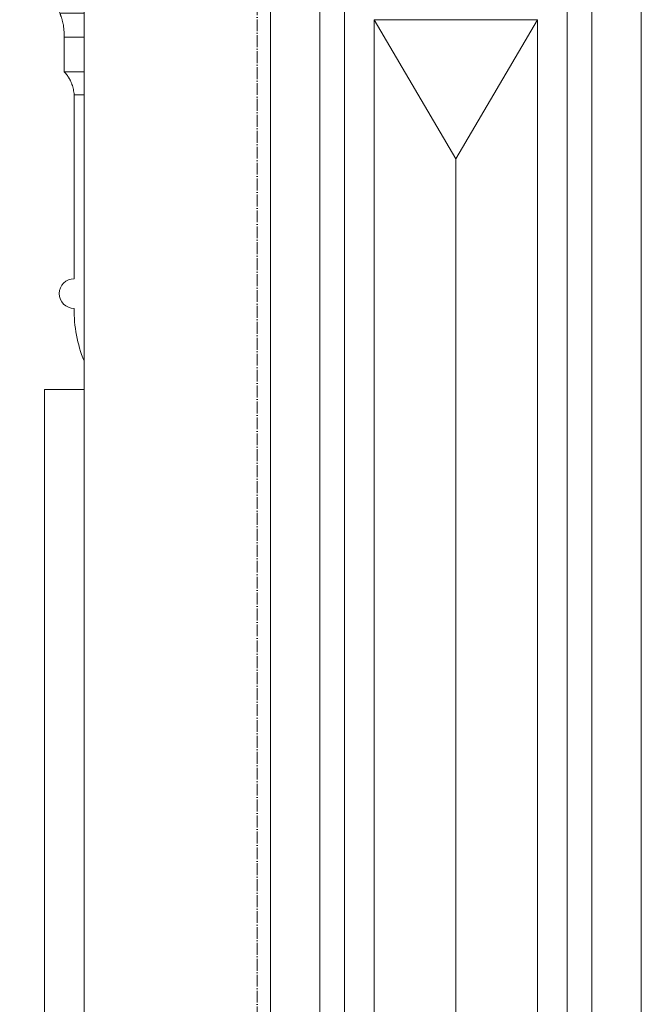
# Model space of a CAD drawing. Header units: millimetres. Extents: x -32192 to 35533, y -1740 to 8822.
# Tile 11 of 26: x 12009 to 12638, y 3019 to 4014. Entities that reach past the tile are written whole.
import ezdxf

# ---------------------------------------------------------------- set-up
doc = ezdxf.new("R2010")
doc.units = ezdxf.units.MM
doc.linetypes.add('_Traço - ponto', pattern=[16, 12, -2, 0, -2])
for name, color, linetype, lineweight in [('A-GENM', 13, 'Continuous', 18), ('A-GLAZ', 151, 'Continuous', 18), ('A-WALL', 113, 'Continuous', 25), ('S-GRID', 1, 'Continuous', 9)]:
    doc.layers.add(name, color=color, linetype=linetype, lineweight=lineweight)

# ---------------------------------------------------------------- blocks, each defined once
blk = doc.blocks.new('Window_CV - Window_CV - 1 divisão-4329171-ELEVAÇÃO 2 - MANTER _ DEMOLIR')
at = {"layer": 'A-GLAZ'}
for p in [(-18388.49, 1594), (-18348.49, 3640)]:
    blk.add_line(p, (-18388.49, 3640), dxfattribs=at)
blk = doc.blocks.new('Generic Models 17 - Generic Models 17-3093004-ELEVAÇÃO 2 - MANTER _ DEMOLIR')
at = {"layer": 'A-GENM'}
for p, q in [((-18159.91, 4119.06), (-18159.91, 1459.06)), ((-17784.91, 1459.06), (-17784.91, 4119.06)), ((-18109.91, 4069.06), (-18109.91, 1509.06)), ((-17834.91, 1509.06), (-17834.91, 4069.06)), ((-18084.91, 1534.06), (-18084.91, 4044.06)), ((-17859.91, 4044.06), (-17859.91, 1534.06)), ((-18054.91, 1564.06), (-18054.91, 4014.06)), ((-17972.41, 3873.46), (-18054.91, 4014.06)), ((-18054.91, 4014.06), (-18054.91, 1564.06)), ((-17889.91, 4014.06), (-18054.91, 4014.06)), ((-17889.91, 4014.06), (-18054.91, 4014.06)), ((-18054.91, 4014.06), (-18054.91, 1564.06)), ((-17889.91, 4014.06), (-17972.41, 3873.46)), ((-17889.91, 4014.06), (-17889.91, 1564.06)), ((-17889.91, 1564.06), (-17889.91, 4014.06)), ((-17889.91, 1564.06), (-17889.91, 4014.06)), ((-17972.41, 1704.66), (-17972.41, 3873.46))]:
    blk.add_line(p, q, dxfattribs=at)
blk = doc.blocks.new('ornamento esquadrias - ornamento esquadrias-V5-ELEVAÇÃO 2 - MANTER _ DEMOLIR')
at = {"layer": 'A-GENM'}
for p, q in [((-18388.49, 4133.01), (-18388.49, 4158.01)), ((-18348.49, 4158.01), (-18388.49, 4158.01)), ((-18388.49, 4133.01), (-18348.49, 4133.01)), ((-18388.49, 4133.01), (-18348.49, 4133.01)), ((-18348.49, 4106.42), (-18413.44, 4106.42)), ((-18348.49, 4083.01), (-18388.49, 4083.01)), ((-18388.49, 4043.01), (-18388.49, 4083.01)), ((-18348.49, 4083.01), (-18388.49, 4083.01)), ((-18388.49, 4043.01), (-18348.49, 4043.01)), ((-18388.49, 4043.01), (-18348.49, 4043.01)), ((-18348.49, 4020.82), (-18372.95, 4020.82)), ((-18368.49, 3961.34), (-18368.49, 3996.34)), ((-18348.49, 3996.34), (-18368.49, 3996.34)), ((-18348.49, 3996.34), (-18368.48, 3996.34)), ((-18368.49, 3961.34), (-18348.49, 3961.34)), ((-18368.49, 3961.34), (-18348.49, 3961.34)), ((-18358.49, 3752.13), (-18358.49, 3937.96)), ((-18348.49, 3937.96), (-18358.49, 3937.96)), ((-18348.49, 3937.96), (-18358.49, 3937.96))]:
    blk.add_line(p, q, dxfattribs=at)
for centre, radius, start, end in [((-18358.49, 3737.13), 15, 90, 270), ((-18221.3, 3720.57), 137.2, 179.34693, 202.02027)]:
    blk.add_arc(centre, radius, start, end, dxfattribs=at)
for points, knots in [([(-18388.49, 4133.01), (-18390.75, 4132.99), (-18393.98, 4132.57), (-18398.12, 4131.15), (-18401.02, 4129.72), (-18403.65, 4127.96), (-18406.02, 4125.92), (-18407.7, 4124.05), (-18408.9, 4122.46), (-18410.25, 4120.46), (-18411.25, 4118.45), (-18411.99, 4116.55), (-18412.43, 4115.29), (-18412.86, 4113.71), (-18413.22, 4111.82), (-18413.52, 4109.37), (-18413.53, 4107.59), (-18413.44, 4106.42)], [0, 0, 0, 0, 0.142857, 0.214286, 0.285714, 0.357143, 0.428571, 0.5, 0.535714, 0.571429, 0.678571, 0.705357, 0.732143, 0.785714, 0.839286, 0.892857, 1, 1, 1, 1]), ([(-18413.44, 4106.42), (-18413.44, 4105.99), (-18413.37, 4105.02), (-18413.06, 4103.3), (-18412.68, 4101.66), (-18412.27, 4100.26), (-18411.77, 4098.83), (-18410.97, 4097), (-18409.38, 4094.07), (-18405.68, 4089.3), (-18400.06, 4085.4), (-18393.59, 4083.35), (-18390.22, 4083.02), (-18388.49, 4083.01)], [0, 0, 0, 0, 0.0625, 0.125, 0.1875, 0.21875, 0.25, 0.3125, 0.375, 0.5, 0.75, 0.875, 1, 1, 1, 1]), ([(-18372.95, 4020.82), (-18373.19, 4021.52), (-18373.9, 4023.08), (-18375.2, 4025.74), (-18376.12, 4027.48), (-18376.95, 4028.89), (-18377.89, 4030.4), (-18378.92, 4032.02), (-18380.1, 4033.72), (-18381.89, 4036.06), (-18384.57, 4039.12), (-18387.11, 4041.7), (-18388.49, 4043.01)], [-1, -1, -1, -1, -0.75, -0.625, -0.5625, -0.5, -0.4375, -0.375, -0.3125, -0.25, -0.125, 0, 0, 0, 0]), ([(-18368.48, 3996.34), (-18368.45, 3998.88), (-18368.56, 4002.52), (-18369.11, 4006.88), (-18369.55, 4009.37), (-18369.93, 4011.21), (-18370.24, 4012.51), (-18370.57, 4013.73), (-18370.88, 4014.86), (-18371.18, 4015.9), (-18371.49, 4016.85), (-18371.79, 4017.71), (-18372.05, 4018.47), (-18372.28, 4019.13), (-18372.57, 4019.88), (-18372.74, 4020.29), (-18372.82, 4020.49)], [-1, -1, -1, -1, -0.8333333, -0.75, -0.6666667, -0.625, -0.5833333, -0.5416667, -0.5, -0.4583333, -0.4166667, -0.375, -0.3333333, -0.2916667, -0.25, -0.1666667, -0.1666667, -0.1666667, -0.1666667]), ([(-18358.49, 3937.96), (-18358.61, 3939.88), (-18358.95, 3942.7), (-18359.83, 3946.23), (-18360.51, 3948.31), (-18361.11, 3949.88), (-18361.6, 3951.01), (-18362.11, 3952.09), (-18362.62, 3953.13), (-18363.15, 3954.12), (-18363.7, 3955.05), (-18364.26, 3955.94), (-18364.8, 3956.77), (-18365.34, 3957.55), (-18365.89, 3958.27), (-18366.41, 3958.94), (-18366.9, 3959.55), (-18367.34, 3960.1), (-18367.9, 3960.75), (-18368.27, 3961.13), (-18368.49, 3961.34)], [-1, -1, -1, -1, -0.833333, -0.75, -0.666667, -0.625, -0.583333, -0.541667, -0.5, -0.458333, -0.416667, -0.375, -0.333333, -0.291667, -0.25, -0.208333, -0.166667, -0.125, -0.083333, 0, 0, 0, 0])]:
    blk.add_open_spline(points, degree=3, knots=knots, dxfattribs=at)

msp = doc.modelspace()

# ---------------------------------------------------------------- linework, layer by layer
at = {"layer": 'A-WALL', "lineweight": 18}
msp.add_line((12074.42, 4477.75), (12074.42, 1280), dxfattribs=at)
at = {"layer": 'S-GRID', "linetype": '_Traço - ponto'}
msp.add_line((12249.42, -1519.92), (12249.42, 8321.87), dxfattribs=at)

# ---------------------------------------------------------------- block references
at = {"layer": 'A-GENM'}
for name in ['Generic Models 17 - Generic Models 17-3093004-ELEVAÇÃO 2 - MANTER _ DEMOLIR', 'ornamento esquadrias - ornamento esquadrias-V5-ELEVAÇÃO 2 - MANTER _ DEMOLIR']:
    msp.add_blockref(name, (30422.91, 0), dxfattribs=at)
at = {"layer": 'A-GLAZ'}
msp.add_blockref('Window_CV - Window_CV - 1 divisão-4329171-ELEVAÇÃO 2 - MANTER _ DEMOLIR', (30422.91, 0), dxfattribs=at)

doc.saveas('drawing.dxf')
